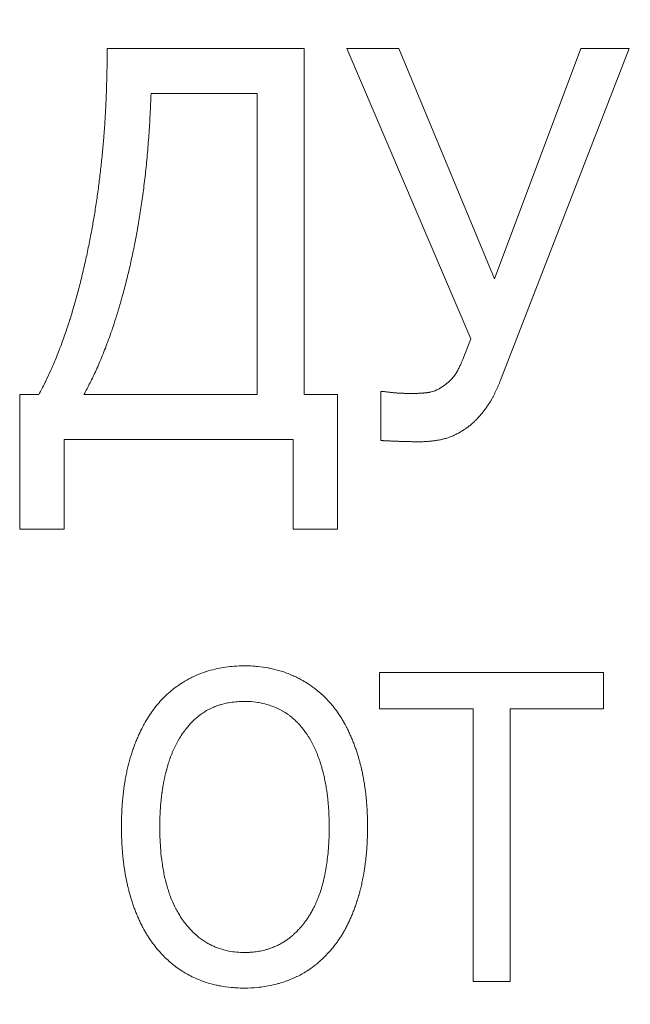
# Model space of a CAD drawing. Header units: millimetres. Extents: x -104 to 382, y -287 to 233.
# Tile 12 of 45: x -10 to -5, y -187 to -179. Entities that reach past the tile are written whole.
import ezdxf

# ---------------------------------------------------------------- set-up
doc = ezdxf.new("R2010")
doc.units = ezdxf.units.MM
doc.linetypes.add('K5LT_BASIC', pattern=[0])
doc.linetypes.add('K5LT_THIN', pattern=[0])
doc.styles.add('KDIMTEXTSTYLE', font='GOST_AU.SHX', dxfattribs={"width": 0.96, "oblique": 15, "height": 5})
doc.dimstyles.new('KDIMSTYLE (1.00)', dxfattribs={"dimtxt": 5, "dimasz": 1, "dimexe": 2, "dimexo": 0, "dimgap": 1, "dimtad": 1, "dimtxsty": 'KDIMTEXTSTYLE', "dimsah": 1, "dimcen": 0, "dimdle": 1, "dimadec": 0, "dimazin": 0, "dimtfac": 0.667, "dimtmove": 0, "dimatfit": 3, "dimfxl": 1, "dimtvp": 1, "dimtolj": 1, "dimtzin": 0, "dimarcsym": 0})

# ---------------------------------------------------------------- blocks, each defined once
blk = doc.blocks.new('KDIMARROW_02')
blk.add_hatch(color=0).paths.add_polyline_path([(4.5, 0), (5, 0.6583), (0, 0), (5, -0.6583)])
at = {"color": 0, "linetype": 'K5LT_THIN', "lineweight": 18}
for p, q in [((5, 0.6583), (0, 0)), ((4.5, 0), (5, 0.6583)), ((0, 0), (-1, 0)), ((0, 0), (5, -0.6583)), ((0, 0), (7, 0)), ((5, -0.6583), (4.5, 0))]:
    blk.add_line(p, q, dxfattribs=at)

msp = doc.modelspace()

# ---------------------------------------------------------------- linework, layer by layer
at = {"color": 150, "linetype": 'K5LT_BASIC', "lineweight": 20, "true_color": 0x0080ff}
for p, q in [((-9.1079, -179.149), (-7.5152, -179.149)), ((-7.5152, -179.149), (-7.5152, -181.9465)), ((-6.1691, -181.4969), (-7.171, -179.149)), ((-7.171, -179.149), (-6.7497, -179.149)), ((-6.7497, -179.149), (-5.9765, -181.0114)), ((-5.9765, -181.0114), (-5.2777, -179.149)), ((-4.8873, -179.149), (-5.9225, -181.8181)), ((-5.2777, -179.149), (-4.8873, -179.149)), ((-7.8954, -179.5138), (-8.7534, -179.5138)), ((-7.8954, -181.9465), (-7.8954, -179.5138)), ((-6.2334, -181.6639), (-6.1691, -181.4969)), ((-9.8144, -183.0357), (-9.8144, -181.9465)), ((-9.8144, -181.9465), (-9.6602, -181.9465)), ((-9.2955, -181.9465), (-7.8954, -181.9465)), ((-7.5152, -181.9465), (-7.2455, -181.9465)), ((-7.2455, -181.9465), (-7.2455, -183.0357)), ((-6.8961, -181.9234), (-6.8704, -181.9234)), ((-6.8961, -182.319), (-6.8961, -181.9234)), ((-9.4547, -182.3113), (-9.4547, -183.0357)), ((-7.6051, -182.3113), (-9.4547, -182.3113)), ((-7.6051, -183.0357), (-7.6051, -182.3113)), ((-9.4547, -183.0357), (-9.8144, -183.0357)), ((-7.2455, -183.0357), (-7.6051, -183.0357)), ((-6.9057, -184.1937), (-5.0945, -184.1937)), ((-6.9057, -184.4895), (-6.9057, -184.1937)), ((-5.0945, -184.1937), (-5.0945, -184.4895)), ((-6.15, -184.4895), (-6.9057, -184.4895)), ((-6.15, -186.6937), (-6.15, -184.4895)), ((-5.8502, -184.4895), (-5.8502, -186.6937)), ((-5.0945, -184.4895), (-5.8502, -184.4895)), ((-5.8502, -186.6937), (-6.15, -186.6937))]:
    msp.add_line(p, q, dxfattribs=at)
at = {"color": 7, "linetype": 'K5LT_THIN', "lineweight": 18}
for radius, start, end in [(66.4902, 325.862142, 146.984614), (58.4914, 116.40976, 325.862142), (66.4902, 146.984614, 325.862142)]:
    msp.add_arc((-3.9577, -151.4864), radius, start, end, dxfattribs=at)
at = {"color": 150, "linetype": 'K5LT_BASIC', "lineweight": 20, "true_color": 0x0080ff}
for points, knots in [([(-9.6602, -181.9465), (-9.644, -181.9169), (-9.6253, -181.8811), (-9.5942, -181.8179), (-9.5643, -181.7544), (-9.5299, -181.6745), (-9.5024, -181.6059), (-9.476, -181.5371), (-9.4451, -181.4513), (-9.4202, -181.3758), (-9.3969, -181.3019), (-9.3744, -181.2272), (-9.348, -181.1321), (-9.3274, -181.0528), (-9.3074, -180.9721), (-9.2836, -180.8703), (-9.257, -180.7458), (-9.2396, -180.6558), (-9.2244, -180.5725), (-9.2102, -180.4906), (-9.1919, -180.3731), (-9.1751, -180.2511), (-9.1604, -180.1297), (-9.1477, -180.0089), (-9.139, -179.9118), (-9.1326, -179.8311), (-9.1269, -179.7506), (-9.1205, -179.6454), (-9.1149, -179.5231), (-9.1109, -179.3996), (-9.1092, -179.3123), (-9.1082, -179.2287), (-9.1079, -179.1867), (-9.1079, -179.149)], [0, 0, 0, 0, 0.050745, 0.05894, 0.099621, 0.147381, 0.173561, 0.193686, 0.239368, 0.284116, 0.286821, 0.328468, 0.372511, 0.395334, 0.416848, 0.460909, 0.504497, 0.546704, 0.552549, 0.588176, 0.62817, 0.667273, 0.705227, 0.742879, 0.77995, 0.794727, 0.816735, 0.853195, 0.889715, 0.926296, 0.963064, 0.966886, 1, 1, 1, 1]), ([(-8.7534, -179.5138), (-8.7553, -179.5708), (-8.7601, -179.6837), (-8.7702, -179.8495), (-8.7832, -180.0103), (-8.7988, -180.1655), (-8.8168, -180.3142), (-8.8371, -180.4567), (-8.8532, -180.5553), (-8.8688, -180.6437), (-8.8849, -180.7294), (-8.9092, -180.8465), (-8.9362, -180.9634), (-8.9603, -181.0596), (-8.9788, -181.1287), (-8.9968, -181.1937), (-9.0178, -181.2659), (-9.0445, -181.3517), (-9.0706, -181.4299), (-9.0964, -181.5028), (-9.1218, -181.5706), (-9.1472, -181.6345), (-9.1721, -181.694), (-9.1969, -181.75), (-9.2214, -181.8027), (-9.246, -181.853), (-9.2706, -181.9008), (-9.2872, -181.9315), (-9.2955, -181.9465)], [0, 0, 0, 0, 0.055982, 0.111602, 0.166737, 0.220673, 0.273838, 0.325442, 0.376188, 0.384003, 0.425594, 0.47462, 0.521602, 0.566953, 0.594009, 0.609453, 0.650679, 0.688891, 0.72532, 0.759489, 0.79311, 0.825199, 0.856315, 0.886025, 0.915355, 0.94389, 0.972098, 1, 1, 1, 1]), ([(-6.4286, -181.9028), (-6.4257, -181.9013), (-6.4201, -181.8981), (-6.4118, -181.8932), (-6.4036, -181.8881), (-6.3955, -181.8828), (-6.3877, -181.8773), (-6.38, -181.8717), (-6.3726, -181.8662), (-6.3672, -181.8618), (-6.3625, -181.8581), (-6.358, -181.8544), (-6.3522, -181.8493), (-6.3462, -181.844), (-6.3406, -181.8389), (-6.3361, -181.8347), (-6.3328, -181.8315), (-6.3298, -181.8285), (-6.3259, -181.8246), (-6.321, -181.8196), (-6.3175, -181.8157), (-6.3142, -181.8121), (-6.3115, -181.8089), (-6.308, -181.8046), (-6.3059, -181.8019), (-6.3038, -181.7992), (-6.3017, -181.7964), (-6.2986, -181.7923), (-6.2957, -181.7881), (-6.2934, -181.7848), (-6.2914, -181.7819), (-6.2894, -181.7787), (-6.2865, -181.7742), (-6.2831, -181.7689), (-6.2801, -181.7637), (-6.2769, -181.7583), (-6.2717, -181.749), (-6.2664, -181.739), (-6.2583, -181.7229), (-6.251, -181.707), (-6.2417, -181.6852), (-6.2362, -181.6715), (-6.2334, -181.6639)], [0, 0, 0, 0, 0.036328, 0.072986, 0.109912, 0.146875, 0.18392, 0.220243, 0.255929, 0.290425, 0.299625, 0.324433, 0.356335, 0.38657, 0.414028, 0.440221, 0.453472, 0.463726, 0.485659, 0.512071, 0.53755, 0.539838, 0.562152, 0.57935, 0.594787, 0.596285, 0.612658, 0.628759, 0.644622, 0.660515, 0.665061, 0.677065, 0.694225, 0.712566, 0.731465, 0.745038, 0.764638, 0.819006, 0.834978, 0.902065, 0.947518, 1, 1, 1, 1]), ([(-5.9225, -181.8181), (-5.9288, -181.8347), (-5.9385, -181.859), (-5.9518, -181.8899), (-5.962, -181.9125), (-5.9724, -181.9342), (-5.983, -181.9551), (-5.9936, -181.9752), (-6.0044, -181.9944), (-6.0154, -182.0128), (-6.0246, -182.0275), (-6.032, -182.0387), (-6.0393, -182.0495), (-6.0483, -182.0623), (-6.0593, -182.0769), (-6.0679, -182.0878), (-6.0751, -182.0966), (-6.0822, -182.1051), (-6.0914, -182.1159), (-6.1022, -182.1279), (-6.1103, -182.1366), (-6.1181, -182.1448), (-6.1283, -182.1553), (-6.1424, -182.1689), (-6.1568, -182.182), (-6.1729, -182.1959), (-6.1903, -182.2097), (-6.2076, -182.2222), (-6.2193, -182.23), (-6.2259, -182.2343), (-6.2319, -182.238), (-6.2357, -182.2402), (-6.2385, -182.2419)], [0, 0, 0, 0, 0.073017, 0.110105, 0.147319, 0.184424, 0.221353, 0.25817, 0.294747, 0.3312, 0.367055, 0.385476, 0.402419, 0.436922, 0.471012, 0.504074, 0.516139, 0.536533, 0.568212, 0.59971, 0.633389, 0.641044, 0.669466, 0.725349, 0.766154, 0.79721, 0.867295, 0.918125, 0.948293, 0.967861, 0.97558, 1, 1, 1, 1]), ([(-6.8704, -181.9234), (-6.8672, -181.9239), (-6.8625, -181.9247), (-6.852, -181.9262), (-6.8421, -181.9274), (-6.8288, -181.929), (-6.8163, -181.9304), (-6.8017, -181.9318), (-6.7909, -181.9328), (-6.7834, -181.9335), (-6.7771, -181.9341), (-6.7677, -181.9348), (-6.758, -181.9355), (-6.748, -181.9361), (-6.7375, -181.9366), (-6.7265, -181.9371), (-6.7149, -181.9376), (-6.7028, -181.9379), (-6.6901, -181.9382), (-6.6769, -181.9385), (-6.6631, -181.9387), (-6.6489, -181.9388), (-6.6391, -181.9388), (-6.6341, -181.9388)], [0, 0, 0, 0, 0.077732, 0.107579, 0.220817, 0.264936, 0.334301, 0.420768, 0.478528, 0.481033, 0.520118, 0.55894, 0.597499, 0.636115, 0.67501, 0.714181, 0.754064, 0.79437, 0.835256, 0.876246, 0.917495, 0.95886, 1, 1, 1, 1]), ([(-6.6341, -181.9388), (-6.6313, -181.9388), (-6.6256, -181.9388), (-6.6167, -181.9386), (-6.6081, -181.9384), (-6.6023, -181.9382), (-6.5969, -181.938), (-6.5917, -181.9377), (-6.5839, -181.9374), (-6.5764, -181.9369), (-6.569, -181.9365), (-6.5618, -181.936), (-6.5548, -181.9355), (-6.5493, -181.9351), (-6.545, -181.9347), (-6.5409, -181.9344), (-6.5358, -181.9339), (-6.5299, -181.9334), (-6.5233, -181.9327), (-6.5186, -181.9321), (-6.512, -181.9311), (-6.5068, -181.9303), (-6.498, -181.9285), (-6.4926, -181.9273), (-6.4823, -181.9248), (-6.4743, -181.9225), (-6.4613, -181.918), (-6.4512, -181.914), (-6.4389, -181.9083), (-6.4322, -181.9048), (-6.4286, -181.9028)], [0, 0, 0, 0, 0.055142, 0.104806, 0.150546, 0.192025, 0.193276, 0.231847, 0.268633, 0.303828, 0.337102, 0.370086, 0.401284, 0.431212, 0.443775, 0.458793, 0.485575, 0.511354, 0.536904, 0.573021, 0.573821, 0.625247, 0.643854, 0.694981, 0.699392, 0.789443, 0.809791, 0.891543, 0.942276, 1, 1, 1, 1]), ([(-6.2385, -182.2419), (-6.2482, -182.2479), (-6.2627, -182.2563), (-6.2819, -182.2666), (-6.2965, -182.2738), (-6.3111, -182.2805), (-6.3221, -182.2852), (-6.3318, -182.2891), (-6.3415, -182.2928), (-6.3548, -182.2975), (-6.3693, -182.3021), (-6.3796, -182.305), (-6.3892, -182.3075), (-6.3987, -182.3099), (-6.4125, -182.3127), (-6.4265, -182.3153), (-6.436, -182.3169), (-6.4455, -182.3185), (-6.4554, -182.32), (-6.4696, -182.3219), (-6.4839, -182.3237), (-6.4981, -182.3252), (-6.5123, -182.3264), (-6.5264, -182.3275), (-6.5405, -182.3283), (-6.5546, -182.3288), (-6.5687, -182.3292), (-6.578, -182.3293), (-6.5827, -182.3293)], [0, 0, 0, 0, 0.08207, 0.123783, 0.165816, 0.207907, 0.25012, 0.261106, 0.292374, 0.334553, 0.376587, 0.418386, 0.424052, 0.460057, 0.50163, 0.543229, 0.58178, 0.584843, 0.626473, 0.668116, 0.709753, 0.751352, 0.792919, 0.834432, 0.875913, 0.917327, 0.958686, 1, 1, 1, 1]), ([(-6.5827, -182.3293), (-6.5882, -182.3293), (-6.5996, -182.3292), (-6.6181, -182.3291), (-6.6353, -182.3289), (-6.6515, -182.3286), (-6.6627, -182.3284), (-6.6727, -182.3282), (-6.6822, -182.3279), (-6.6959, -182.3276), (-6.7102, -182.3272), (-6.7247, -182.3268), (-6.7392, -182.3263), (-6.7537, -182.3258), (-6.7677, -182.3253), (-6.7807, -182.3248), (-6.7925, -182.3243), (-6.802, -182.3239), (-6.8094, -182.3236), (-6.8172, -182.3233), (-6.8261, -182.3229), (-6.8352, -182.3225), (-6.8426, -182.3222), (-6.8494, -182.3219), (-6.8564, -182.3215), (-6.8622, -182.3212), (-6.8666, -182.321), (-6.8703, -182.3208), (-6.8743, -182.3205), (-6.8787, -182.3203), (-6.8827, -182.32), (-6.8865, -182.3197), (-6.8892, -182.3196), (-6.8915, -182.3194), (-6.8936, -182.3192), (-6.8952, -182.3191), (-6.8961, -182.319)], [0, 0, 0, 0, 0.071388, 0.128931, 0.178584, 0.220995, 0.260982, 0.266092, 0.297672, 0.333079, 0.367519, 0.402574, 0.437966, 0.473694, 0.508786, 0.542788, 0.573519, 0.602247, 0.621123, 0.637185, 0.670923, 0.703491, 0.726517, 0.749285, 0.778827, 0.808173, 0.822722, 0.837241, 0.859309, 0.88159, 0.904327, 0.927325, 0.950964, 0.958596, 0.975123, 1, 1, 1, 1]), ([(-8.723, -184.4794), (-8.7104, -184.4635), (-8.6974, -184.4481), (-8.6665, -184.4138), (-8.6395, -184.3862), (-8.6016, -184.3521), (-8.5639, -184.3212), (-8.5332, -184.2991), (-8.4918, -184.2719), (-8.461, -184.2537), (-8.417, -184.2311), (-8.3756, -184.2121), (-8.3382, -184.1978), (-8.2901, -184.1816), (-8.2545, -184.1716), (-8.2007, -184.1596), (-8.1497, -184.1506), (-8.0773, -184.1429), (-8.0258, -184.141), (-7.9977, -184.141)], [0, 0, 0, 0, 0.071549, 0.072341, 0.16634, 0.212347, 0.260243, 0.347396, 0.353357, 0.445288, 0.48114, 0.537096, 0.613859, 0.628684, 0.723365, 0.748012, 0.82649, 0.90725, 1, 1, 1, 1]), ([(-7.9977, -184.141), (-7.975, -184.141), (-7.9389, -184.1421), (-7.8745, -184.1472), (-7.8298, -184.1535), (-7.7703, -184.1649), (-7.7324, -184.1743), (-7.6828, -184.1897), (-7.6566, -184.1991), (-7.6337, -184.2082), (-7.6211, -184.2135), (-7.606, -184.22), (-7.591, -184.227), (-7.5712, -184.2366), (-7.5547, -184.2451), (-7.526, -184.2608), (-7.5068, -184.2722), (-7.4701, -184.2955), (-7.4402, -184.3164), (-7.3989, -184.3491), (-7.3629, -184.3806), (-7.332, -184.4112), (-7.301, -184.4448), (-7.2844, -184.4644), (-7.2724, -184.4794)], [0, 0, 0, 0, 0.074565, 0.119935, 0.219204, 0.231175, 0.33373, 0.358764, 0.418831, 0.435092, 0.448531, 0.468706, 0.49521, 0.509106, 0.549473, 0.563528, 0.630149, 0.632428, 0.726157, 0.766872, 0.830289, 0.90549, 0.92962, 1, 1, 1, 1]), ([(-7.9977, -184.4287), (-8.013, -184.4287), (-8.0371, -184.4294), (-8.0802, -184.4326), (-8.1095, -184.4366), (-8.1483, -184.4438), (-8.1726, -184.4495), (-8.2044, -184.4591), (-8.2307, -184.4681), (-8.2521, -184.4771), (-8.2773, -184.4887), (-8.297, -184.4989), (-8.3277, -184.5175), (-8.3517, -184.534), (-8.3864, -184.5613), (-8.4091, -184.5823), (-8.4404, -184.6146), (-8.4654, -184.6431), (-8.4888, -184.6748), (-8.4981, -184.688)], [0, 0, 0, 0, 0.070993, 0.11317, 0.209076, 0.217867, 0.31397, 0.337935, 0.392852, 0.462215, 0.462998, 0.543699, 0.582767, 0.656682, 0.699534, 0.814768, 0.815245, 0.925432, 1, 1, 1, 1]), ([(-7.4973, -184.688), (-7.5053, -184.6764), (-7.5137, -184.665), (-7.5333, -184.6398), (-7.5506, -184.6193), (-7.5775, -184.5914), (-7.602, -184.5686), (-7.6274, -184.5478), (-7.6563, -184.5267), (-7.6767, -184.5137), (-7.7042, -184.4979), (-7.7246, -184.4874), (-7.7591, -184.4722), (-7.7872, -184.4617), (-7.8315, -184.4481), (-7.8634, -184.4411), (-7.9117, -184.4333), (-7.9488, -184.4296), (-7.9858, -184.4287), (-7.9977, -184.4287)], [0, 0, 0, 0, 0.06733, 0.068404, 0.156178, 0.200806, 0.26482, 0.328395, 0.371839, 0.452821, 0.455895, 0.539078, 0.573884, 0.654905, 0.696174, 0.815424, 0.822418, 0.943322, 1, 1, 1, 1]), ([(-8.9924, -185.4437), (-8.9924, -185.4062), (-8.9913, -185.351), (-8.9876, -185.2799), (-8.9836, -185.2278), (-8.9786, -185.1772), (-8.9736, -185.1373), (-8.9691, -185.1052), (-8.9642, -185.0739), (-8.9572, -185.0346), (-8.9481, -184.99), (-8.9399, -184.9549), (-8.9327, -184.9269), (-8.9253, -184.8996), (-8.9152, -184.8656), (-8.9027, -184.827), (-8.892, -184.797), (-8.8829, -184.7727), (-8.8737, -184.749), (-8.8612, -184.7191), (-8.8456, -184.6843), (-8.8281, -184.6484), (-8.8044, -184.6036), (-8.78, -184.5623), (-8.7514, -184.5184), (-8.7342, -184.4943), (-8.723, -184.4794)], [0, 0, 0, 0, 0.089338, 0.134391, 0.17932, 0.223994, 0.268258, 0.287514, 0.312271, 0.35587, 0.3993, 0.442133, 0.460724, 0.484532, 0.526276, 0.567808, 0.608723, 0.62539, 0.649261, 0.689286, 0.729179, 0.772906, 0.820595, 0.897618, 0.935195, 1, 1, 1, 1]), ([(-7.2724, -184.4794), (-7.2603, -184.4951), (-7.2416, -184.5211), (-7.218, -184.5575), (-7.2003, -184.5867), (-7.1858, -184.6125), (-7.1752, -184.6324), (-7.1649, -184.6525), (-7.1531, -184.6767), (-7.1386, -184.7086), (-7.1247, -184.7414), (-7.1115, -184.7751), (-7.099, -184.8095), (-7.0873, -184.8444), (-7.0794, -184.8697), (-7.0724, -184.8935), (-7.0658, -184.9169), (-7.0577, -184.948), (-7.0521, -184.9719), (-7.0468, -184.9954), (-7.0413, -185.0215), (-7.0346, -185.0567), (-7.029, -185.0905), (-7.0224, -185.1342), (-7.017, -185.1781), (-7.012, -185.2278), (-7.0086, -185.271), (-7.0058, -185.3178), (-7.0036, -185.3748), (-7.003, -185.4169), (-7.003, -185.4437)], [0, 0, 0, 0, 0.071849, 0.114008, 0.151661, 0.18929, 0.214285, 0.226974, 0.264726, 0.302645, 0.34067, 0.378622, 0.416417, 0.453818, 0.491045, 0.496056, 0.527455, 0.563227, 0.589736, 0.597978, 0.632329, 0.665186, 0.698284, 0.726775, 0.785497, 0.816432, 0.857762, 0.897441, 0.935473, 1, 1, 1, 1]), ([(-8.4981, -184.688), (-8.5059, -184.6993), (-8.5141, -184.7118), (-8.526, -184.7313), (-8.5343, -184.7453), (-8.5455, -184.7657), (-8.5547, -184.7838), (-8.5617, -184.7982), (-8.5685, -184.8128), (-8.5766, -184.8309), (-8.5861, -184.8541), (-8.5931, -184.8722), (-8.599, -184.8884), (-8.6048, -184.9049), (-8.6124, -184.9278), (-8.6199, -184.9525), (-8.6249, -184.9701), (-8.6297, -184.9878), (-8.6346, -185.0067), (-8.641, -185.0336), (-8.6452, -185.0529), (-8.6489, -185.071), (-8.6524, -185.0888), (-8.657, -185.1145), (-8.6609, -185.139), (-8.6635, -185.1566), (-8.6658, -185.1737), (-8.6682, -185.1924), (-8.6711, -185.2174), (-8.6737, -185.2442), (-8.6762, -185.273), (-8.6784, -185.304), (-8.6799, -185.3319), (-8.6809, -185.3569), (-8.6817, -185.3825), (-8.6823, -185.4113), (-8.6825, -185.4331), (-8.6825, -185.4437)], [0, 0, 0, 0, 0.066676, 0.071879, 0.107356, 0.142699, 0.177999, 0.198496, 0.213338, 0.248734, 0.284289, 0.319941, 0.329891, 0.355662, 0.391381, 0.427028, 0.45811, 0.4627, 0.498016, 0.532979, 0.567232, 0.571539, 0.601144, 0.633947, 0.665927, 0.689671, 0.696521, 0.726542, 0.755114, 0.782803, 0.817923, 0.852106, 0.885357, 0.909061, 0.932468, 0.967071, 1, 1, 1, 1]), ([(-7.3129, -185.4437), (-7.3129, -185.4122), (-7.3138, -185.3658), (-7.3168, -185.3061), (-7.3199, -185.2627), (-7.3238, -185.2209), (-7.3279, -185.1856), (-7.3315, -185.1594), (-7.3359, -185.1297), (-7.3422, -185.0921), (-7.3513, -185.0473), (-7.3585, -185.017), (-7.365, -184.9916), (-7.3713, -184.9684), (-7.3802, -184.9383), (-7.3894, -184.9098), (-7.3988, -184.8828), (-7.4086, -184.8571), (-7.4186, -184.8326), (-7.429, -184.8091), (-7.4396, -184.7867), (-7.4505, -184.7653), (-7.4617, -184.7448), (-7.4712, -184.7285), (-7.479, -184.7157), (-7.487, -184.7032), (-7.4932, -184.694), (-7.4973, -184.688)], [0, 0, 0, 0, 0.096207, 0.144224, 0.191641, 0.238545, 0.284586, 0.312895, 0.330144, 0.389867, 0.448798, 0.497586, 0.507024, 0.549121, 0.590572, 0.630643, 0.669914, 0.708132, 0.746067, 0.783293, 0.820096, 0.856315, 0.892416, 0.928242, 0.945633, 0.96405, 1, 1, 1, 1]), ([(-8.723, -186.406), (-8.735, -186.3906), (-8.7536, -186.3652), (-8.7771, -186.3296), (-8.7946, -186.3011), (-8.809, -186.2758), (-8.8194, -186.2564), (-8.8297, -186.2368), (-8.8413, -186.2134), (-8.8556, -186.1823), (-8.8667, -186.1563), (-8.8756, -186.1345), (-8.8841, -186.1125), (-8.8946, -186.084), (-8.9062, -186.0498), (-8.914, -186.0247), (-8.921, -186.0014), (-8.9276, -185.9783), (-8.9354, -185.9482), (-8.9411, -185.9248), (-8.9464, -185.9016), (-8.952, -185.8757), (-8.9586, -185.8421), (-8.9626, -185.8193), (-8.9662, -185.7972), (-8.9697, -185.7751), (-8.9741, -185.7433), (-8.9778, -185.7124), (-8.9814, -185.6796), (-8.9846, -185.6446), (-8.9873, -185.6073), (-8.9892, -185.574), (-8.991, -185.5347), (-8.9921, -185.4927), (-8.9924, -185.4588), (-8.9924, -185.4437)], [0, 0, 0, 0, 0.070464, 0.111705, 0.148515, 0.185274, 0.21, 0.222046, 0.258862, 0.295813, 0.332859, 0.349161, 0.369872, 0.406782, 0.443418, 0.479968, 0.486075, 0.515889, 0.551267, 0.57708, 0.585732, 0.619814, 0.652557, 0.682134, 0.684303, 0.714378, 0.743773, 0.771447, 0.798077, 0.831461, 0.863747, 0.89494, 0.916883, 0.963154, 1, 1, 1, 1]), ([(-8.6825, -185.4437), (-8.6825, -185.4795), (-8.6811, -185.5424), (-8.6751, -185.6391), (-8.6665, -185.7171), (-8.6531, -185.8022), (-8.6404, -185.862), (-8.6207, -185.9365), (-8.607, -185.9783), (-8.5847, -186.0369), (-8.5697, -186.0713), (-8.5469, -186.1158), (-8.5269, -186.1515), (-8.5089, -186.1793), (-8.4891, -186.2073), (-8.4704, -186.2321), (-8.4511, -186.2548), (-8.4283, -186.2798), (-8.4086, -186.2998), (-8.378, -186.3269), (-8.3507, -186.3485), (-8.3187, -186.3705), (-8.2874, -186.3889), (-8.2535, -186.4061), (-8.2079, -186.4253), (-8.1631, -186.4389), (-8.0913, -186.4541), (-8.0414, -186.4587), (-7.9977, -186.4587)], [0, 0, 0, 0, 0.054437, 0.098395, 0.158697, 0.189597, 0.25339, 0.273566, 0.34044, 0.342904, 0.404831, 0.421378, 0.453651, 0.496817, 0.497702, 0.533861, 0.570163, 0.570366, 0.617576, 0.640574, 0.675223, 0.708294, 0.742977, 0.77175, 0.809546, 0.874806, 0.894986, 1, 1, 1, 1]), ([(-7.9977, -186.4587), (-7.9901, -186.4587), (-7.9787, -186.4585), (-7.9638, -186.458), (-7.9557, -186.4575), (-7.9473, -186.457), (-7.9347, -186.4561), (-7.9078, -186.4533), (-7.8688, -186.4473), (-7.83, -186.4382), (-7.7929, -186.4268), (-7.7626, -186.4155), (-7.7291, -186.4005), (-7.6998, -186.3851), (-7.672, -186.3681), (-7.6443, -186.3491), (-7.6257, -186.3346), (-7.6086, -186.3202), (-7.5977, -186.3107), (-7.5832, -186.2971), (-7.5714, -186.2853), (-7.5612, -186.2747), (-7.5522, -186.2649), (-7.5438, -186.2554), (-7.5352, -186.2453), (-7.5287, -186.2375), (-7.5229, -186.2302), (-7.5169, -186.2225), (-7.5086, -186.2116), (-7.4995, -186.1991), (-7.4931, -186.19), (-7.4871, -186.1811), (-7.481, -186.1719), (-7.4723, -186.1581), (-7.4633, -186.1433), (-7.4544, -186.1278), (-7.4477, -186.1153), (-7.4419, -186.1043), (-7.4361, -186.0929), (-7.4285, -186.0774), (-7.4203, -186.0594), (-7.4122, -186.0408), (-7.407, -186.0279), (-7.4018, -186.0149), (-7.3968, -186.0016), (-7.3882, -185.9776), (-7.378, -185.9469), (-7.369, -185.9158), (-7.3613, -185.8866), (-7.3524, -185.8503), (-7.3439, -185.8092), (-7.335, -185.7573), (-7.3273, -185.7034), (-7.3209, -185.6419), (-7.3163, -185.5777), (-7.3136, -185.5142), (-7.3129, -185.4676), (-7.3129, -185.4437)], [0, 0, 0, 0, 0.018047, 0.027602, 0.036306, 0.037828, 0.048383, 0.067292, 0.105377, 0.148595, 0.170661, 0.207481, 0.234245, 0.268204, 0.295615, 0.320637, 0.356528, 0.357119, 0.378505, 0.393738, 0.40774, 0.420514, 0.430545, 0.440875, 0.451706, 0.462739, 0.465519, 0.474275, 0.486123, 0.498398, 0.510781, 0.512043, 0.523487, 0.536408, 0.549677, 0.563068, 0.576808, 0.58142, 0.590764, 0.60501, 0.619336, 0.633876, 0.648557, 0.649065, 0.663445, 0.678403, 0.701959, 0.729499, 0.743051, 0.761017, 0.801572, 0.821882, 0.857048, 0.898166, 0.927719, 0.963639, 1, 1, 1, 1]), ([(-7.003, -185.4437), (-7.003, -185.4634), (-7.0034, -185.5023), (-7.0054, -185.5596), (-7.0087, -185.6156), (-7.0132, -185.67), (-7.0189, -185.7226), (-7.0249, -185.7671), (-7.0301, -185.8002), (-7.0356, -185.8326), (-7.0427, -185.8702), (-7.0527, -185.9163), (-7.0631, -185.9585), (-7.071, -185.9873), (-7.079, -186.0152), (-7.0879, -186.0443), (-7.1009, -186.0829), (-7.1143, -186.1196), (-7.1281, -186.1542), (-7.1423, -186.1872), (-7.157, -186.2187), (-7.1721, -186.249), (-7.1876, -186.2778), (-7.2036, -186.3055), (-7.22, -186.3321), (-7.2345, -186.3541), (-7.2461, -186.3706), (-7.2578, -186.3869), (-7.2663, -186.3982), (-7.2724, -186.406)], [0, 0, 0, 0, 0.048939, 0.097711, 0.146189, 0.193884, 0.241027, 0.287238, 0.315581, 0.332936, 0.377953, 0.422827, 0.466959, 0.503393, 0.510526, 0.552733, 0.594174, 0.634057, 0.673062, 0.710929, 0.748499, 0.785336, 0.821743, 0.857575, 0.893316, 0.928841, 0.949254, 0.964365, 1, 1, 1, 1]), ([(-7.9977, -186.7464), (-8.0208, -186.7464), (-8.0574, -186.7453), (-8.1228, -186.7403), (-8.1768, -186.7327), (-8.2435, -186.7191), (-8.2946, -186.7052), (-8.3545, -186.6843), (-8.4053, -186.6628), (-8.4566, -186.6365), (-8.5037, -186.6085), (-8.5461, -186.5795), (-8.5878, -186.5468), (-8.6328, -186.5071), (-8.6788, -186.46), (-8.71, -186.4227), (-8.723, -186.406)], [0, 0, 0, 0, 0.075837, 0.121621, 0.223357, 0.265984, 0.364448, 0.41518, 0.499464, 0.568858, 0.630233, 0.704334, 0.760967, 0.827266, 0.92582, 1, 1, 1, 1]), ([(-7.2724, -186.406), (-7.2852, -186.4222), (-7.2984, -186.438), (-7.3295, -186.4727), (-7.3567, -186.5008), (-7.3941, -186.5347), (-7.4318, -186.5661), (-7.4612, -186.5875), (-7.4961, -186.6107), (-7.5258, -186.6289), (-7.5569, -186.6454), (-7.5941, -186.6636), (-7.625, -186.6769), (-7.6732, -186.6948), (-7.7038, -186.7046), (-7.7417, -186.7152), (-7.7988, -186.7291), (-7.8868, -186.7428), (-7.962, -186.7464), (-7.9977, -186.7464)], [0, 0, 0, 0, 0.069482, 0.070548, 0.161218, 0.207103, 0.251586, 0.338708, 0.340707, 0.406185, 0.467466, 0.471332, 0.560164, 0.592128, 0.662031, 0.678916, 0.737282, 0.877483, 1, 1, 1, 1])]:
    msp.add_open_spline(points, degree=3, knots=knots, dxfattribs=at)

# ---------------------------------------------------------------- dimensions: what is measured, and where the dimension line sits
at = {"color": 7}
msp.add_linear_dim(base=(3.0423, -285.0984), p1=(-3.9577, -151.4864), p2=(3.0423, -225.4864), location=(12.5098, -285.0984), dimstyle='KDIMSTYLE (1.00)', override={"dimexo": 0, "dimpost": '\\H5.0;\\W0.965;\\Q15;<>', "dimblk1": 'KDIMARROW_02', "dimblk2": 'KDIMARROW_02', "dimse1": 0, "dimse2": 0, "dimclrt": 7, "dimtolj": 1}, dxfattribs=at).render()

doc.saveas('drawing.dxf')
